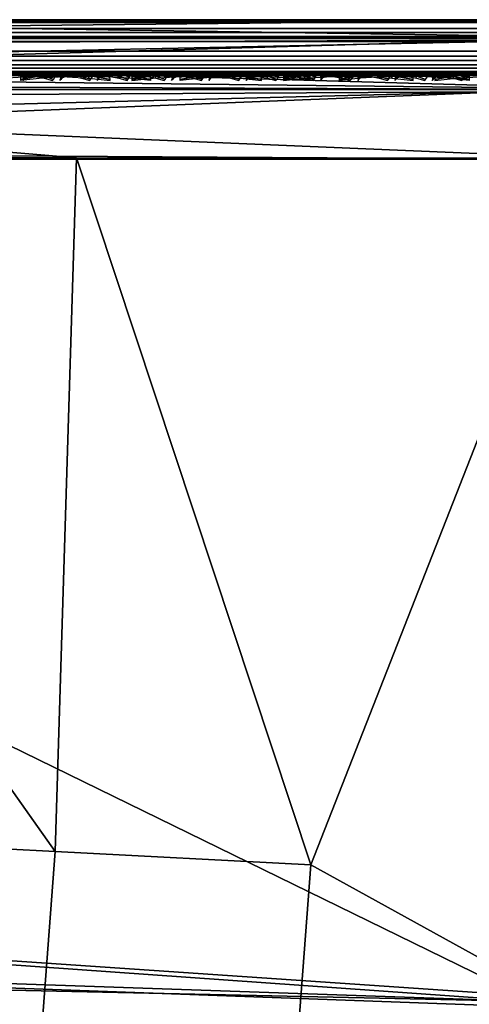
# Model space of a CAD drawing. Header units: inches. Extents: x -6.6 to 28, y -34.6 to 0.
# Tile 175 of 256: x 21.6 to 22.4, y -1.8 to 0. Entities that reach past the tile are written whole.
import ezdxf

# ---------------------------------------------------------------- set-up
doc = ezdxf.new("R2010")
doc.units = ezdxf.units.IN
doc.header["$LTSCALE"] = 0.03937
doc.header["$MEASUREMENT"] = 0
for name, color, linetype in [('A-FURN-3-ST', 151, 'Continuous'), ('A-FURN-3-ST-BK', 151, 'Continuous'), ('A-FURN-3-ST-SEAM', 250, 'Continuous'), ('A-FURN-3-STITCH', 15, 'Continuous')]:
    doc.layers.add(name, color=color, linetype=linetype)

msp = doc.modelspace()

# ---------------------------------------------------------------- meshes
at = {"layer": 'A-FURN-3-ST'}
mesh = msp.add_polyface(dxfattribs=at)
corners = [(-0.1646, -3.0096, 5), (19.8672, -13.617, 5), (-0.4975, -3.6411, 5), (0.1037, -2.348, 5), (21.1333, -10.803, 5), (0.3045, -1.663, 5), (22.1016, -7.8731, 5), (0.4359, -0.9613, 5), (22.7617, -4.8588, 5), (0.4965, -0.25, 5), (23.1066, -1.7925, 5), (0.5128, -0.1017, 17.7741), (0.4931, -0.1697, 17.8036), (0.6808, -0.1709, 17.9044), (0.6943, -0.1025, 17.8718), (0.8847, -0.1721, 17.9667), (0.8916, -0.1033, 17.9322), (1.0969, -0.125, 17.9665), (1.0969, -0.25, 18), (0.8823, -0.2484, 17.9789), (0.6759, -0.2468, 17.9162), (0.4858, -0.2452, 17.8146), (0.8967, -0.0727, 17.9065), (1.0969, -0.0335, 17.875), (0.9202, -0.0062, 17.788), (1.0969, 0, 17.75), (0.931, 0, 17.7337), (0.7504, -0.0062, 17.7362), (0.7715, 0, 17.6853), (0.5941, -0.0061, 17.6524), (0.6245, 0, 17.6067), (0.4569, -0.0061, 17.5398), (0.5273, -0.0715, 17.7523), (0.7044, -0.0721, 17.8476), (0.5622, -2.2337, 17.9816), (0.6744, -2.5335, 18), (0.8916, -1.7878, 18), (0.737, -1.5626, 17.9816), (1.0329, -1.024, 18), (0.8473, -0.8965, 17.9816), (0.644, -0.8722, 17.9228), (0.4483, -0.8487, 17.8207), (0.5367, -1.5202, 17.9228), (0.2464, 0, 16.9), (23.4007, 0, 16.9007), (0.2464, 0, 5.5), (22.5507, 0, 17.75), (0.2627, 0, 17.0659), (0.3112, 0, 17.2253), (0.3899, 0, 17.3723), (0.4956, 0, 17.5011), (0.0221, -3.9411, 18), (19.3248, -13.3406, 18), (0.3836, -3.2537, 18), (20.565, -10.5848, 18), (21.5136, -7.7156, 18), (22.1604, -4.7636, 18)]
mesh.append_faces([[corners[k] for k in face] for face in [(0, 1, 2), (3, 4, 0), (5, 6, 3), (7, 8, 5), (9, 10, 7), (11, 12, 13, 14), (14, 13, 15, 16), (16, 15, 17), (17, 15, 18), (18, 15, 19), (19, 15, 20), (20, 15, 13), (20, 13, 21), (16, 17, 22), (22, 17, 23), (22, 23, 24), (24, 23, 25), (24, 25, 26), (24, 26, 27), (27, 26, 28), (27, 28, 29), (29, 28, 30), (29, 30, 31), (32, 11, 14, 33), (33, 14, 16, 22), (29, 32, 33, 27), (27, 33, 22, 24), (34, 35, 36), (34, 36, 37), (37, 36, 38), (37, 38, 39), (39, 38, 18), (39, 18, 19), (39, 19, 40), (40, 19, 20), (40, 20, 41), (42, 37, 39, 40), (43, 44, 45), (43, 25, 46), (47, 48, 25), (25, 48, 49), (25, 49, 50), (50, 30, 25), (25, 30, 28), (25, 28, 26), (51, 52, 53), (53, 54, 35), (35, 55, 36), (36, 56, 38)]])
mesh = msp.add_polyface(dxfattribs=at)
corners = [(22.7113, -1.5433, 17.9817), (22.5507, -0.25, 18), (22.4986, -1.7606, 18), (22.6122, -2.8613, 17.9817), (22.3684, -3.2665, 18), (22.4509, -4.195, 17.9817), (22.1604, -4.7636, 18), (22.2249, -5.5402, 17.9817), (21.8752, -6.248, 18), (21.9321, -6.8927, 17.9817), (21.5136, -7.7156, 18), (22.3225, -6.9869, 17.8209), (22.4935, -7.0281, 17.6781), (22.792, -5.6491, 17.6781), (22.6193, -5.6159, 17.8209), (22.1311, -6.9407, 17.9228), (22.4259, -5.5788, 17.9228), (22.8484, -4.2523, 17.8209), (22.6535, -4.2242, 17.9228), (22.8159, -2.8812, 17.9228), (22.4707, -6.3745, 5), (22.7945, -5.6495, 5.0303), (22.4959, -7.0287, 5.0303), (22.1016, -7.8731, 5), (0.1037, -2.348, 5), (21.6554, -9.3506, 5), (0.3045, -1.663, 5), (22.7617, -4.8588, 5), (0.4359, -0.9613, 5), (23.1066, -1.7925, 5), (22.9739, -3.3301, 5), (0.4965, -0.25, 5), (23.1595, -0.25, 5), (23.1595, -0.125, 5.0335), (0.4965, -0.125, 5.0335), (23.1595, -0.0335, 5.125), (0.4965, -0.0335, 5.125), (23.1595, 0, 5.25), (0.4965, 0, 5.25), (22.7164, 0, 17.7337), (22.5507, 0, 17.75), (22.7273, -0.0063, 17.7881), (22.5507, -0.0335, 17.875), (22.7509, -0.0734, 17.9072), (22.5507, -0.125, 17.9665), (22.7628, -0.1736, 17.9671), (1.0969, 0, 17.75), (1.0969, -0.0335, 17.875), (1.0969, -0.125, 17.9665), (1.0969, -0.25, 18), (23.4095, 0, 5.5002), (0.2464, 0, 5.5), (23.4007, 0, 16.9007), (0.2464, 0, 16.9), (0.6744, -2.5335, 18), (21.0764, -9.1625, 18), (0.8916, -1.7878, 18), (1.0329, -1.024, 18)]
mesh.append_faces([[corners[k] for k in face] for face in [(0, 1, 2), (0, 2, 3), (3, 2, 4), (3, 4, 5), (5, 4, 6), (5, 6, 7), (7, 6, 8), (7, 8, 9), (9, 8, 10), (11, 12, 13, 14), (15, 11, 14, 16), (16, 14, 17, 18), (9, 15, 16, 7), (7, 16, 18, 5), (5, 18, 19, 3), (20, 21, 22), (20, 22, 23), (24, 23, 25), (26, 27, 20), (26, 20, 23), (28, 29, 30), (28, 30, 27), (31, 32, 29), (32, 31, 33), (33, 31, 34), (33, 34, 35), (35, 34, 36), (35, 36, 37), (37, 36, 38), (39, 40, 41), (41, 40, 42), (43, 42, 44), (1, 45, 44), (40, 46, 42), (42, 46, 47), (42, 47, 44), (44, 47, 48), (44, 48, 1), (1, 48, 49), (38, 50, 37), (51, 52, 50), (51, 50, 38), (53, 40, 52), (54, 55, 10), (56, 10, 8), (56, 8, 6), (57, 6, 4), (57, 4, 2), (1, 49, 2), (2, 49, 57)]])
at = {"layer": 'A-FURN-3-ST-BK'}
mesh = msp.add_polyface(dxfattribs=at)
corners = [(22.5507, -0.25, 18), (19.4115, -0.25, 18), (22.5507, -0.125, 18.0335), (19.4115, -0.125, 18.0335), (22.5507, -0.0335, 18.125), (19.4115, -0.0335, 18.125), (22.5507, 0, 18.25), (19.4115, 0, 18.25), (22.8375, 0, 31.4781), (19.171, 0, 18.5683), (20.9513, -0.0062, 25.0382), (19.0514, -0.0331, 18.6023), (20.8349, -0.0725, 25.0713), (18.9635, -0.1237, 18.6272), (20.8099, -0.1028, 25.0784), (20.7759, -0.1715, 25.088), (22.6299, -0.1238, 31.5371), (22.597, -0.248, 31.5464), (21.6804, -0.2479, 28.3189), (20.7638, -0.2478, 25.0915), (19.8471, -0.2478, 21.864), (18.9305, -0.2477, 18.6366), (22.7178, -0.0332, 31.5121), (22.7115, -1.5395, 17.9817), (22.4986, -1.7606, 18), (19.3577, -1.6924, 18), (19.7221, -2.5824, 21.864), (20.1782, -2.6271, 23.4778), (20.2692, -1.419, 23.4778), (19.8115, -1.3948, 21.864), (20.7269, -1.4431, 25.0915), (21.1845, -1.4673, 26.7052), (21.6422, -1.4914, 28.3189), (20.6343, -2.6718, 25.0915), (22.0027, -2.8059, 29.9327), (22.545, -1.7611, 31.5464), (22.0999, -1.5155, 29.9327), (22.5663, -2.8488, 31.8356), (22.6649, -1.5325, 31.8356)]
mesh.append_faces([[corners[k] for k in face] for face in [(0, 1, 2), (2, 1, 3), (2, 3, 4), (4, 3, 5), (4, 5, 6), (6, 5, 7), (8, 9, 10), (10, 9, 11), (10, 11, 12), (12, 11, 13), (12, 13, 14), (14, 13, 15), (14, 15, 16), (16, 15, 17), (17, 15, 18), (18, 15, 19), (19, 15, 20), (20, 15, 21), (21, 15, 13), (14, 16, 12), (12, 16, 22), (12, 22, 10), (10, 22, 8), (0, 23, 24), (6, 7, 8), (8, 7, 9), (24, 25, 1), (24, 1, 0), (26, 27, 28, 29), (29, 28, 20), (20, 28, 30), (20, 30, 19), (19, 30, 31), (19, 31, 32), (27, 33, 30, 28), (34, 35, 36), (35, 17, 36), (36, 17, 18), (36, 18, 32), (32, 18, 19), (35, 37, 38)]])
mesh = msp.add_polyface(dxfattribs=at)
corners = [(21.8752, -6.248, 18), (18.7192, -5.9706, 18), (19.011, -4.5571, 18), (22.1604, -4.7636, 18), (19.224, -3.1295, 18), (22.3684, -3.2665, 18), (19.3577, -1.6924, 18), (18.1968, -6.0164, 18.4503), (18.2507, -5.862, 18.6366), (18.4521, -4.8425, 18.4503), (18.5371, -4.4747, 18.6366), (18.6495, -3.6749, 18.4503), (18.7463, -3.0737, 18.6366), (18.7909, -2.5171, 18.4503), (18.8776, -1.6632, 18.6366), (18.8451, -2.5225, 18.2683), (18.7034, -3.6827, 18.2683), (18.5056, -4.8529, 18.2683), (18.2497, -6.0292, 18.2683), (18.9216, -2.5301, 18.1595), (18.7796, -3.6938, 18.1595), (18.5811, -4.8674, 18.1595), (18.3245, -6.0474, 18.1595), (19.027, -2.5405, 18.0731), (18.8843, -3.709, 18.0731), (18.685, -4.8875, 18.0731), (18.4273, -6.0723, 18.0731), (19.1532, -2.553, 18.0181), (19.0098, -3.7272, 18.0181), (18.8096, -4.9115, 18.0181), (18.5506, -6.1021, 18.0181), (19.3728, -4.9962, 21.864), (19.8229, -5.0826, 23.4778), (20.0302, -3.8496, 23.4778), (19.5766, -3.7841, 21.864), (20.1782, -2.6271, 23.4778), (19.7221, -2.5824, 21.864), (20.2729, -5.1691, 25.0915), (20.4838, -3.915, 25.0915), (20.6343, -2.6718, 25.0915), (19.266, -2.5377, 20.2503), (19.123, -3.7186, 20.2503), (18.9227, -4.9097, 20.2503), (18.6633, -6.1072, 20.2503), (19.1088, -6.2148, 21.864), (20.723, -5.2555, 26.7052), (20.9374, -3.9805, 26.7052), (21.0904, -2.7165, 26.7052), (21.1845, -1.4673, 26.7052), (20.7269, -1.4431, 25.0915)]
mesh.append_faces([[corners[k] for k in face] for face in [(0, 1, 2), (3, 2, 4), (5, 4, 6), (7, 8, 9), (9, 8, 10), (9, 10, 11), (11, 10, 12), (11, 12, 13), (13, 12, 14), (13, 15, 16, 11), (11, 16, 17, 9), (9, 17, 18, 7), (15, 19, 20, 16), (16, 20, 21, 17), (17, 21, 22, 18), (19, 23, 24, 20), (20, 24, 25, 21), (21, 25, 26, 22), (23, 27, 28, 24), (24, 28, 29, 25), (25, 29, 30, 26), (27, 6, 4), (27, 4, 28), (28, 4, 2), (28, 2, 29), (29, 2, 1), (31, 32, 33, 34), (34, 33, 35, 36), (32, 37, 38, 33), (33, 38, 39, 35), (36, 40, 41, 34), (34, 41, 42, 31), (31, 42, 43, 44), (14, 12, 40), (40, 12, 41), (12, 10, 41), (41, 10, 42), (10, 8, 42), (37, 45, 46, 38), (38, 46, 47, 39), (39, 47, 48, 49)]])
mesh = msp.add_polyface(dxfattribs=at)
corners = [(22.4986, -1.7606, 18), (22.7115, -1.5395, 17.9817), (22.6126, -2.8577, 17.9817), (22.3684, -3.2665, 18), (22.4514, -4.1916, 17.9817), (22.1604, -4.7636, 18), (22.2255, -5.5371, 17.9817), (21.8752, -6.248, 18), (22.4265, -5.5756, 17.9228), (22.654, -4.2208, 17.9228), (22.8163, -2.8776, 17.9228), (22.9159, -1.5502, 17.9228), (22.6199, -5.6127, 17.8209), (22.8489, -4.2489, 17.8209), (23.0123, -2.8968, 17.8209), (23.1125, -1.5605, 17.8209), (22.7926, -5.6459, 17.6781), (23.0229, -4.2739, 17.6781), (22.9329, -5.6728, 17.5024), (23.1643, -4.2943, 17.5024), (19.011, -4.5571, 18), (19.224, -3.1295, 18), (19.3577, -1.6924, 18), (21.6422, -1.4914, 28.3189), (21.1845, -1.4673, 26.7052), (21.0904, -2.7165, 26.7052), (21.5466, -2.7612, 28.3189), (20.9374, -3.9805, 26.7052), (21.391, -4.046, 28.3189), (20.723, -5.2555, 26.7052), (21.1731, -5.342, 28.3189), (21.9209, -6.2561, 31.5464), (22.2065, -4.7692, 31.5464), (21.6232, -5.4284, 29.9327), (21.8446, -4.1115, 29.9327), (22.4147, -3.2696, 31.5464), (22.0027, -2.8059, 29.9327), (22.545, -1.7611, 31.5464), (22.0999, -1.5155, 29.9327), (22.1802, -5.5245, 31.8356), (22.4055, -4.1808, 31.8356), (22.5663, -2.8488, 31.8356), (22.5363, -5.5927, 32.3728), (22.7807, -5.6396, 32.5957), (23.0107, -4.268, 32.5957), (22.7644, -4.2325, 32.3728), (23.1748, -2.9082, 32.5957), (22.9272, -2.884, 32.3728), (22.3343, -5.554, 32.1153), (22.5609, -4.2032, 32.1153), (22.7225, -2.8641, 32.1153), (23.027, -1.5514, 32.3728), (22.8216, -1.5407, 32.1153), (22.6649, -1.5325, 31.8356)]
mesh.append_faces([[corners[k] for k in face] for face in [(0, 1, 2), (0, 2, 3), (3, 2, 4), (3, 4, 5), (5, 4, 6), (5, 6, 7), (8, 6, 4, 9), (9, 4, 2, 10), (10, 2, 1, 11), (12, 8, 9, 13), (13, 9, 10, 14), (14, 10, 11, 15), (16, 12, 13, 17), (18, 16, 17, 19), (7, 20, 5), (5, 21, 3), (3, 22, 0), (23, 24, 25, 26), (26, 25, 27, 28), (28, 27, 29, 30), (31, 32, 33), (33, 32, 34), (33, 34, 28, 30), (32, 35, 34), (34, 35, 36), (34, 36, 26, 28), (35, 37, 36), (36, 38, 23, 26), (31, 39, 32), (32, 39, 40), (32, 40, 35), (35, 40, 41), (35, 41, 37), (42, 43, 44, 45), (45, 44, 46, 47), (48, 42, 45, 49), (49, 45, 47, 50), (50, 47, 51, 52), (39, 48, 49, 40), (40, 49, 50, 41), (41, 50, 52, 53)]])
at = {"layer": 'A-FURN-3-ST-SEAM'}
mesh = msp.add_polyface(dxfattribs=at)
corners = [(8.2512, -0.0567, 17.8505), (8.2512, -0.039, 17.8515), (15.4015, -0.039, 17.8515), (15.4015, -0.0567, 17.8505), (22.5518, -0.039, 17.8515), (22.5518, -0.0567, 17.8505), (22.7252, -0.039, 17.8354), (22.725, -0.0567, 17.8344), (22.7348, -0.0003, 17.8875), (22.7316, -0.0019, 17.8701), (22.5518, -0.0019, 17.8868), (22.5518, -0.0003, 17.9045), (15.4015, -0.0019, 17.8868), (15.4015, -0.0003, 17.9045), (8.2512, -0.0019, 17.8868), (8.2512, -0.0003, 17.9045), (8.2512, -0.0228, 17.8588), (15.4015, -0.0228, 17.8588), (22.5518, -0.0228, 17.8588), (22.7265, -0.0228, 17.8426), (8.2512, -0.0929, 17.9255), (1.1009, -0.1, 17.9), (8.2512, -0.1, 17.9), (15.4015, -0.0929, 17.9255), (15.4015, -0.1, 17.9), (22.5518, -0.0929, 17.9255), (22.5518, -0.1, 17.9), (22.7386, -0.0929, 17.9082), (22.7411, -0.0812, 17.9214), (22.5518, -0.0812, 17.939), (15.4015, -0.0812, 17.939), (8.2512, -0.0812, 17.939), (22.5518, -0.0655, 17.9472), (15.4015, -0.0655, 17.9472), (8.2512, -0.0655, 17.9472), (22.7379, -0.0051, 17.9044), (22.5518, -0.0051, 17.9217), (15.4015, -0.0051, 17.9217), (8.2512, -0.0051, 17.9217), (22.7281, -0.0872, 17.8512), (22.7308, -0.0965, 17.866), (22.5518, -0.0965, 17.8826), (22.5518, -0.0872, 17.8675), (15.4015, -0.0965, 17.8826), (15.4015, -0.0872, 17.8675), (8.2512, -0.0965, 17.8826), (8.2512, -0.0872, 17.8675), (22.7338, -0.1, 17.8831), (1.1009, -0.0965, 17.8826), (8.2512, -0.0304, 17.9459), (15.4015, -0.0304, 17.9459), (22.5518, -0.0304, 17.9459), (8.2512, -0.0155, 17.9362), (15.4015, -0.0155, 17.9362), (22.5518, -0.0155, 17.9362), (22.7424, -0.0304, 17.9282), (22.7406, -0.0155, 17.9187), (1.1009, -0.0734, 17.8563), (1.1009, -0.0567, 17.8505), (8.2512, -0.0734, 17.8563), (15.4015, -0.0734, 17.8563), (22.5518, -0.0734, 17.8563), (22.726, -0.0734, 17.8401), (1.1009, -0.0872, 17.8675)]
mesh.append_faces([[corners[k] for k in face] for face in [(0, 1, 2, 3), (3, 2, 4, 5), (5, 4, 6, 7), (8, 9, 10, 11), (11, 10, 12, 13), (13, 12, 14, 15), (1, 16, 17, 2), (2, 17, 18, 4), (4, 18, 19, 6), (20, 21, 22), (20, 22, 23), (23, 22, 24), (23, 24, 25), (25, 24, 26), (25, 26, 27), (27, 28, 29, 25), (25, 29, 30, 23), (23, 30, 31, 20), (29, 32, 33, 30), (30, 33, 34, 31), (35, 8, 11, 36), (36, 11, 13, 37), (37, 13, 15, 38), (39, 40, 41, 42), (42, 41, 43, 44), (44, 43, 45, 46), (41, 47, 26), (41, 26, 43), (43, 26, 24), (43, 24, 45), (45, 24, 22), (45, 22, 48), (49, 34, 33, 50), (50, 33, 32, 51), (52, 49, 50, 53), (53, 50, 51, 54), (54, 51, 55, 56), (38, 52, 53, 37), (37, 53, 54, 36), (36, 54, 56, 35), (16, 14, 12, 17), (17, 12, 10, 18), (18, 10, 9, 19), (57, 58, 0, 59), (59, 0, 3, 60), (60, 3, 5, 61), (61, 5, 7, 62), (63, 57, 59, 46), (46, 59, 60, 44), (44, 60, 61, 42), (42, 61, 62, 39)]])
mesh = msp.add_polyface(dxfattribs=at)
corners = [(22.6489, -0.0655, 31.532), (22.6502, -0.0304, 31.5316), (20.2059, -0.0304, 22.9251), (20.2047, -0.0655, 22.9254), (21.5054, -0.0655, 18.0528), (21.5054, -0.0304, 18.0541), (22.5518, -0.0304, 18.0541), (22.5518, -0.0655, 18.0528), (22.6942, -0.0304, 18.0452), (22.694, -0.0655, 18.0439), (22.5518, -0.0003, 18.0955), (22.5518, -0.0051, 18.0783), (21.5054, -0.0051, 18.0783), (21.5054, -0.0003, 18.0955), (20.2457, -0.0003, 22.9138), (20.2292, -0.0051, 22.9185), (22.6734, -0.0051, 31.525), (22.6899, -0.0003, 31.5203), (22.707, -0.0019, 31.5155), (20.2627, -0.0019, 22.9089), (21.5054, -0.0019, 18.1132), (22.5518, -0.0019, 18.1132), (22.5518, -0.0734, 18.1437), (22.5518, -0.0567, 18.1495), (21.5054, -0.0567, 18.1495), (21.5054, -0.0734, 18.1437), (20.2921, -0.0734, 22.9006), (20.2977, -0.0567, 22.899), (22.7419, -0.0567, 31.5055), (22.7364, -0.0734, 31.5071), (22.7255, -0.0872, 31.5102), (20.2813, -0.0872, 22.9037), (21.5054, -0.0872, 18.1325), (22.5518, -0.0872, 18.1325), (22.5518, -0.1, 18.1), (22.702, -0.0965, 18.1079), (22.5518, -0.0965, 18.1174), (21.5054, -0.1, 18.1), (21.5054, -0.0965, 18.1174), (19.4127, -0.1, 18.1), (20.25, -0.1, 22.9125), (20.2667, -0.0965, 22.9078), (22.6943, -0.1, 31.5191), (22.711, -0.0965, 31.5143), (22.5518, -0.0929, 18.0745), (22.6999, -0.1, 18.0907), (21.5054, -0.0929, 18.0745), (19.4127, -0.0929, 18.0745), (20.2255, -0.0929, 22.9195), (22.6697, -0.0929, 31.526), (22.741, -0.039, 31.5058), (20.2967, -0.039, 22.8993), (21.5054, -0.039, 18.1485), (22.5518, -0.039, 18.1485), (22.7339, -0.0228, 31.5078), (20.2896, -0.0228, 22.9013), (21.5054, -0.0228, 18.1412), (22.5518, -0.0228, 18.1412), (22.6595, -0.0155, 31.529), (20.2152, -0.0155, 22.9224), (21.5054, -0.0155, 18.0638), (22.5518, -0.0155, 18.0638), (22.6954, -0.0155, 18.0548), (22.6568, -0.0812, 31.5297), (20.2125, -0.0812, 22.9232), (21.5054, -0.0812, 18.061), (22.5518, -0.0812, 18.061), (22.6951, -0.0812, 18.052), (19.4127, -0.0812, 18.061)]
mesh.append_faces([[corners[k] for k in face] for face in [(0, 1, 2, 3), (4, 5, 6, 7), (7, 6, 8, 9), (10, 11, 12, 13), (14, 15, 16, 17), (17, 18, 19, 14), (13, 20, 21, 10), (22, 23, 24, 25), (26, 27, 28, 29), (29, 30, 31, 26), (25, 32, 33, 22), (34, 35, 36), (34, 36, 37), (37, 36, 38), (37, 38, 39), (40, 41, 42), (42, 41, 43), (44, 45, 34), (44, 34, 46), (46, 34, 37), (46, 37, 47), (48, 40, 49), (49, 40, 42), (50, 28, 27, 51), (52, 24, 23, 53), (30, 43, 41, 31), (32, 38, 36, 33), (54, 50, 51, 55), (56, 52, 53, 57), (18, 54, 55, 19), (20, 56, 57, 21), (58, 16, 15, 59), (60, 12, 11, 61), (1, 58, 59, 2), (5, 60, 61, 6), (6, 61, 62, 8), (63, 0, 3, 64), (65, 4, 7, 66), (66, 7, 9, 67), (49, 63, 64, 48), (47, 68, 65, 46), (46, 65, 66, 44)]])
at = {"layer": 'A-FURN-3-STITCH'}
mesh = msp.add_polymesh((7, 4), dxfattribs=at)
for k, corner in enumerate([(21.5077, -0.1007, 17.9499), (21.5077, -0.1028, 17.9514), (21.5078, -0.1071, 17.9543), (21.5078, -0.1093, 17.9558), (21.5462, -0.0964, 17.9556), (21.5463, -0.096, 17.9608), (21.5463, -0.1003, 17.9637), (21.5463, -0.105, 17.9615), (21.5851, -0.0938, 17.9588), (21.5851, -0.0934, 17.964), (21.5852, -0.0977, 17.9669), (21.5852, -0.1024, 17.9646), (21.6241, -0.0929, 17.9594), (21.6242, -0.0926, 17.9646), (21.6243, -0.0969, 17.9675), (21.6242, -0.1016, 17.9652), (21.6632, -0.0938, 17.9575), (21.6633, -0.0934, 17.9627), (21.6633, -0.0977, 17.9656), (21.6633, -0.1024, 17.9633), (21.702, -0.0964, 17.953), (21.702, -0.096, 17.9582), (21.7021, -0.1003, 17.9611), (21.7021, -0.105, 17.9589), (21.7402, -0.1007, 17.9461), (21.7402, -0.1028, 17.9476), (21.7403, -0.1071, 17.9505), (21.7403, -0.1093, 17.9519)]):
    mesh.set_mesh_vertex(divmod(k, 4), corner)
mesh = msp.add_polymesh((7, 4), dxfattribs=at)
for k, corner in enumerate([(21.5805, -0.1093, 18.0468), (21.5805, -0.1071, 18.0483), (21.5805, -0.1028, 18.0512), (21.5805, -0.1007, 18.0526), (21.6189, -0.105, 18.0404), (21.6189, -0.1003, 18.0382), (21.6189, -0.096, 18.0411), (21.6189, -0.0964, 18.0463), (21.6577, -0.1024, 18.0366), (21.6577, -0.0977, 18.0343), (21.6577, -0.0934, 18.0372), (21.6577, -0.0938, 18.0424), (21.6968, -0.1016, 18.0353), (21.6968, -0.0969, 18.033), (21.6968, -0.0926, 18.0359), (21.6968, -0.0929, 18.0411), (21.7359, -0.1024, 18.0365), (21.7359, -0.0977, 18.0343), (21.7359, -0.0934, 18.0372), (21.7359, -0.0938, 18.0424), (21.7747, -0.105, 18.0403), (21.7747, -0.1003, 18.038), (21.7747, -0.096, 18.0409), (21.7747, -0.0964, 18.0461), (21.813, -0.1093, 18.0466), (21.813, -0.1071, 18.048), (21.8131, -0.1028, 18.0509), (21.8131, -0.1007, 18.0524)]):
    mesh.set_mesh_vertex(divmod(k, 4), corner)
mesh = msp.add_polymesh((7, 4), dxfattribs=at)
for k, corner in enumerate([(21.5898, -0.1007, 27.7698), (21.5884, -0.1028, 27.7701), (21.5855, -0.1071, 27.7708), (21.5841, -0.1093, 27.7711), (21.5924, -0.0964, 27.8086), (21.5874, -0.096, 27.8098), (21.5845, -0.1003, 27.8104), (21.5868, -0.105, 27.8099), (21.5977, -0.0938, 27.8472), (21.5926, -0.0934, 27.8484), (21.5898, -0.0977, 27.8491), (21.592, -0.1024, 27.8486), (21.6054, -0.0929, 27.8855), (21.6004, -0.0926, 27.8867), (21.5975, -0.0969, 27.8874), (21.5997, -0.1016, 27.8869), (21.6156, -0.0938, 27.9233), (21.6106, -0.0934, 27.9245), (21.6077, -0.0977, 27.9251), (21.6099, -0.1024, 27.9246), (21.6283, -0.0964, 27.9602), (21.6232, -0.096, 27.9614), (21.6204, -0.1003, 27.9621), (21.6226, -0.105, 27.9615), (21.6432, -0.1007, 27.9961), (21.6417, -0.1028, 27.9964), (21.6389, -0.1071, 27.9971), (21.6375, -0.1093, 27.9974)]):
    mesh.set_mesh_vertex(divmod(k, 4), corner)
mesh = msp.add_polymesh((7, 4), dxfattribs=at)
for k, corner in enumerate([(21.6564, -0.1007, 28.0045), (21.655, -0.1028, 28.0048), (21.6522, -0.1071, 28.0055), (21.6507, -0.1093, 28.0059), (21.6591, -0.0964, 28.0433), (21.654, -0.096, 28.0445), (21.6512, -0.1003, 28.0452), (21.6534, -0.105, 28.0446), (21.6643, -0.0938, 28.0819), (21.6593, -0.0934, 28.0831), (21.6564, -0.0977, 28.0838), (21.6586, -0.1024, 28.0833), (21.6721, -0.0929, 28.1203), (21.667, -0.0926, 28.1215), (21.6642, -0.0969, 28.1221), (21.6664, -0.1016, 28.1216), (21.6823, -0.0938, 28.158), (21.6772, -0.0934, 28.1592), (21.6744, -0.0977, 28.1599), (21.6766, -0.1024, 28.1593), (21.6949, -0.0964, 28.1949), (21.6899, -0.096, 28.1961), (21.687, -0.1003, 28.1968), (21.6892, -0.105, 28.1963), (21.7099, -0.1007, 28.2308), (21.7084, -0.1028, 28.2311), (21.7056, -0.1071, 28.2318), (21.7042, -0.1093, 28.2321)]):
    mesh.set_mesh_vertex(divmod(k, 4), corner)
mesh = msp.add_polymesh((7, 4), dxfattribs=at)
for k, corner in enumerate([(21.7231, -0.1007, 28.2392), (21.7217, -0.1028, 28.2396), (21.7188, -0.1071, 28.2402), (21.7174, -0.1093, 28.2406), (21.7258, -0.0964, 28.278), (21.7207, -0.096, 28.2792), (21.7179, -0.1003, 28.2799), (21.7201, -0.105, 28.2794), (21.731, -0.0938, 28.3167), (21.7259, -0.0934, 28.3179), (21.7231, -0.0977, 28.3185), (21.7253, -0.1024, 28.318), (21.7387, -0.0929, 28.355), (21.7337, -0.0926, 28.3562), (21.7308, -0.0969, 28.3569), (21.733, -0.1016, 28.3563), (21.7489, -0.0938, 28.3927), (21.7439, -0.0934, 28.3939), (21.741, -0.0977, 28.3946), (21.7433, -0.1024, 28.3941), (21.7616, -0.0964, 28.4296), (21.7565, -0.096, 28.4308), (21.7537, -0.1003, 28.4315), (21.7559, -0.105, 28.431), (21.7765, -0.1007, 28.4655), (21.7751, -0.1028, 28.4659), (21.7722, -0.1071, 28.4665), (21.7708, -0.1093, 28.4669)]):
    mesh.set_mesh_vertex(divmod(k, 4), corner)
mesh = msp.add_polymesh((7, 4), dxfattribs=at)
for k, corner in enumerate([(21.7793, -0.1007, 17.9499), (21.7793, -0.1028, 17.9514), (21.7793, -0.1071, 17.9543), (21.7793, -0.1093, 17.9558), (21.8177, -0.0964, 17.9556), (21.8178, -0.096, 17.9608), (21.8178, -0.1003, 17.9637), (21.8178, -0.105, 17.9615), (21.8566, -0.0938, 17.9588), (21.8567, -0.0934, 17.964), (21.8567, -0.0977, 17.9669), (21.8567, -0.1024, 17.9646), (21.8957, -0.0929, 17.9594), (21.8958, -0.0926, 17.9646), (21.8958, -0.0969, 17.9675), (21.8958, -0.1016, 17.9652), (21.9347, -0.0938, 17.9575), (21.9348, -0.0934, 17.9627), (21.9349, -0.0977, 17.9656), (21.9348, -0.1024, 17.9633), (21.9735, -0.0964, 17.953), (21.9736, -0.096, 17.9582), (21.9736, -0.1003, 17.9611), (21.9736, -0.105, 17.9589), (22.0117, -0.1007, 17.9461), (22.0118, -0.1028, 17.9476), (22.0118, -0.1071, 17.9505), (22.0118, -0.1093, 17.9519)]):
    mesh.set_mesh_vertex(divmod(k, 4), corner)
mesh = msp.add_polymesh((7, 4), dxfattribs=at)
for k, corner in enumerate([(21.7897, -0.1007, 28.474), (21.7883, -0.1028, 28.4743), (21.7855, -0.1071, 28.475), (21.7841, -0.1093, 28.4753), (21.7924, -0.0964, 28.5127), (21.7874, -0.096, 28.5139), (21.7845, -0.1003, 28.5146), (21.7867, -0.105, 28.5141), (21.7976, -0.0938, 28.5514), (21.7926, -0.0934, 28.5526), (21.7897, -0.0977, 28.5533), (21.792, -0.1024, 28.5527), (21.8054, -0.0929, 28.5897), (21.8003, -0.0926, 28.5909), (21.7975, -0.0969, 28.5916), (21.7997, -0.1016, 28.5911), (21.8156, -0.0938, 28.6274), (21.8106, -0.0934, 28.6286), (21.8077, -0.0977, 28.6293), (21.8099, -0.1024, 28.6288), (21.8282, -0.0964, 28.6644), (21.8232, -0.096, 28.6656), (21.8203, -0.1003, 28.6662), (21.8226, -0.105, 28.6657), (21.8432, -0.1007, 28.7002), (21.8417, -0.1028, 28.7006), (21.8389, -0.1071, 28.7013), (21.8375, -0.1093, 28.7016)]):
    mesh.set_mesh_vertex(divmod(k, 4), corner)
mesh = msp.add_polymesh((7, 4), dxfattribs=at)
for k, corner in enumerate([(21.8564, -0.1007, 28.7087), (21.855, -0.1028, 28.709), (21.8522, -0.1071, 28.7097), (21.8507, -0.1093, 28.71), (21.8591, -0.0964, 28.7475), (21.854, -0.096, 28.7486), (21.8512, -0.1003, 28.7493), (21.8534, -0.105, 28.7488), (21.8643, -0.0938, 28.7861), (21.8593, -0.0934, 28.7873), (21.8564, -0.0977, 28.788), (21.8586, -0.1024, 28.7875), (21.8721, -0.0929, 28.8244), (21.867, -0.0926, 28.8256), (21.8642, -0.0969, 28.8263), (21.8664, -0.1016, 28.8258), (21.8823, -0.0938, 28.8622), (21.8772, -0.0934, 28.8634), (21.8744, -0.0977, 28.864), (21.8766, -0.1024, 28.8635), (21.8949, -0.0964, 28.8991), (21.8898, -0.096, 28.9003), (21.887, -0.1003, 28.901), (21.8892, -0.105, 28.9004), (21.9099, -0.1007, 28.935), (21.9084, -0.1028, 28.9353), (21.9056, -0.1071, 28.936), (21.9042, -0.1093, 28.9363)]):
    mesh.set_mesh_vertex(divmod(k, 4), corner)
mesh = msp.add_polymesh((7, 4), dxfattribs=at)
for k, corner in enumerate([(21.8659, -0.1093, 18.0468), (21.8659, -0.1071, 18.0483), (21.8659, -0.1028, 18.0512), (21.8659, -0.1007, 18.0526), (21.9043, -0.105, 18.0404), (21.9043, -0.1003, 18.0382), (21.9043, -0.096, 18.0411), (21.9043, -0.0964, 18.0463), (21.9431, -0.1024, 18.0366), (21.9431, -0.0977, 18.0343), (21.9431, -0.0934, 18.0372), (21.9431, -0.0938, 18.0424), (21.9822, -0.1016, 18.0353), (21.9822, -0.0969, 18.033), (21.9822, -0.0926, 18.0359), (21.9822, -0.0929, 18.0411), (22.0212, -0.1024, 18.0365), (22.0212, -0.0977, 18.0343), (22.0212, -0.0934, 18.0372), (22.0212, -0.0938, 18.0424), (22.0601, -0.105, 18.0403), (22.0601, -0.1003, 18.038), (22.0601, -0.096, 18.0409), (22.0601, -0.0964, 18.0461), (22.0984, -0.1093, 18.0466), (22.0984, -0.1071, 18.048), (22.0984, -0.1028, 18.0509), (22.0984, -0.1007, 18.0524)]):
    mesh.set_mesh_vertex(divmod(k, 4), corner)
mesh = msp.add_polymesh((7, 4), dxfattribs=at)
for k, corner in enumerate([(21.9231, -0.1007, 28.9434), (21.9217, -0.1028, 28.9437), (21.9188, -0.1071, 28.9444), (21.9174, -0.1093, 28.9447), (21.9257, -0.0964, 28.9822), (21.9207, -0.096, 28.9834), (21.9178, -0.1003, 28.984), (21.9201, -0.105, 28.9835), (21.931, -0.0938, 29.0208), (21.9259, -0.0934, 29.022), (21.9231, -0.0977, 29.0227), (21.9253, -0.1024, 29.0222), (21.9387, -0.0929, 29.0592), (21.9337, -0.0926, 29.0604), (21.9308, -0.0969, 29.061), (21.933, -0.1016, 29.0605), (21.9489, -0.0938, 29.0969), (21.9439, -0.0934, 29.0981), (21.941, -0.0977, 29.0988), (21.9432, -0.1024, 29.0982), (21.9616, -0.0964, 29.1338), (21.9565, -0.096, 29.135), (21.9537, -0.1003, 29.1357), (21.9559, -0.105, 29.1352), (21.9765, -0.1007, 29.1697), (21.9751, -0.1028, 29.17), (21.9722, -0.1071, 29.1707), (21.9708, -0.1093, 29.171)]):
    mesh.set_mesh_vertex(divmod(k, 4), corner)
mesh = msp.add_polymesh((7, 4), dxfattribs=at)
for k, corner in enumerate([(21.9897, -0.1007, 29.1781), (21.9883, -0.1028, 29.1785), (21.9855, -0.1071, 29.1791), (21.984, -0.1093, 29.1795), (21.9924, -0.0964, 29.2169), (21.9873, -0.096, 29.2181), (21.9845, -0.1003, 29.2188), (21.9867, -0.105, 29.2182), (21.9976, -0.0938, 29.2556), (21.9926, -0.0934, 29.2568), (21.9897, -0.0977, 29.2574), (21.9919, -0.1024, 29.2569), (22.0054, -0.0929, 29.2939), (22.0003, -0.0926, 29.2951), (21.9975, -0.0969, 29.2957), (21.9997, -0.1016, 29.2952), (22.0156, -0.0938, 29.3316), (22.0105, -0.0934, 29.3328), (22.0077, -0.0977, 29.3335), (22.0099, -0.1024, 29.333), (22.0282, -0.0964, 29.3685), (22.0232, -0.096, 29.3697), (22.0203, -0.1003, 29.3704), (22.0225, -0.105, 29.3699), (22.0432, -0.1007, 29.4044), (22.0417, -0.1028, 29.4048), (22.0389, -0.1071, 29.4054), (22.0375, -0.1093, 29.4058)]):
    mesh.set_mesh_vertex(divmod(k, 4), corner)
mesh = msp.add_polymesh((7, 4), dxfattribs=at)
for k, corner in enumerate([(22.0564, -0.1007, 29.4129), (22.055, -0.1028, 29.4132), (22.0522, -0.1071, 29.4139), (22.0507, -0.1093, 29.4142), (22.0591, -0.0964, 29.4516), (22.054, -0.096, 29.4528), (22.0512, -0.1003, 29.4535), (22.0534, -0.105, 29.453), (22.0643, -0.0938, 29.4903), (22.0592, -0.0934, 29.4915), (22.0564, -0.0977, 29.4922), (22.0586, -0.1024, 29.4916), (22.072, -0.0929, 29.5286), (22.067, -0.0926, 29.5298), (22.0641, -0.0969, 29.5305), (22.0664, -0.1016, 29.53), (22.0823, -0.0938, 29.5663), (22.0772, -0.0934, 29.5675), (22.0744, -0.0977, 29.5682), (22.0766, -0.1024, 29.5677), (22.0949, -0.0964, 29.6033), (22.0898, -0.096, 29.6045), (22.087, -0.1003, 29.6051), (22.0892, -0.105, 29.6046), (22.1098, -0.1007, 29.6391), (22.1084, -0.1028, 29.6395), (22.1055, -0.1071, 29.6401), (22.1042, -0.1093, 29.6405)]):
    mesh.set_mesh_vertex(divmod(k, 4), corner)
mesh = msp.add_polymesh((7, 4), dxfattribs=at)
for k, corner in enumerate([(22.0508, -0.1007, 17.9499), (22.0508, -0.1028, 17.9514), (22.0509, -0.1071, 17.9543), (22.0509, -0.1093, 17.9558), (22.0892, -0.0964, 17.9556), (22.0893, -0.096, 17.9608), (22.0894, -0.1003, 17.9637), (22.0893, -0.105, 17.9615), (22.1281, -0.0938, 17.9588), (22.1282, -0.0934, 17.964), (22.1283, -0.0977, 17.9669), (22.1282, -0.1024, 17.9646), (22.1672, -0.0929, 17.9594), (22.1673, -0.0926, 17.9646), (22.1673, -0.0969, 17.9675), (22.1673, -0.1016, 17.9652), (22.2063, -0.0938, 17.9575), (22.2063, -0.0934, 17.9627), (22.2064, -0.0977, 17.9656), (22.2063, -0.1024, 17.9633), (22.245, -0.0964, 17.953), (22.2451, -0.096, 17.9582), (22.2451, -0.1003, 17.9611), (22.2451, -0.105, 17.9589), (22.2833, -0.1007, 17.9461), (22.2833, -0.1028, 17.9476), (22.2833, -0.1071, 17.9505), (22.2834, -0.1093, 17.9519)]):
    mesh.set_mesh_vertex(divmod(k, 4), corner)
mesh = msp.add_polymesh((7, 4), dxfattribs=at)
for k, corner in enumerate([(22.1231, -0.1007, 29.6476), (22.1217, -0.1028, 29.6479), (22.1188, -0.1071, 29.6486), (22.1174, -0.1093, 29.6489), (22.1257, -0.0964, 29.6863), (22.1207, -0.096, 29.6875), (22.1178, -0.1003, 29.6882), (22.12, -0.105, 29.6877), (22.131, -0.0938, 29.725), (22.1259, -0.0934, 29.7262), (22.1231, -0.0977, 29.7269), (22.1253, -0.1024, 29.7264), (22.1387, -0.0929, 29.7633), (22.1336, -0.0926, 29.7645), (22.1308, -0.0969, 29.7652), (22.133, -0.1016, 29.7647), (22.1489, -0.0938, 29.8011), (22.1439, -0.0934, 29.8023), (22.141, -0.0977, 29.8029), (22.1432, -0.1024, 29.8024), (22.1615, -0.0964, 29.838), (22.1565, -0.096, 29.8392), (22.1536, -0.1003, 29.8398), (22.1559, -0.105, 29.8393), (22.1765, -0.1007, 29.8739), (22.175, -0.1028, 29.8742), (22.1722, -0.1071, 29.8749), (22.1708, -0.1093, 29.8752)]):
    mesh.set_mesh_vertex(divmod(k, 4), corner)
mesh = msp.add_polymesh((7, 4), dxfattribs=at)
for k, corner in enumerate([(22.1513, -0.1093, 18.0468), (22.1513, -0.1071, 18.0483), (22.1513, -0.1028, 18.0512), (22.1513, -0.1007, 18.0526), (22.1896, -0.105, 18.0404), (22.1896, -0.1003, 18.0382), (22.1896, -0.096, 18.0411), (22.1896, -0.0964, 18.0463), (22.2285, -0.1024, 18.0366), (22.2285, -0.0977, 18.0343), (22.2285, -0.0934, 18.0372), (22.2285, -0.0938, 18.0424), (22.2675, -0.1016, 18.0353), (22.2675, -0.0969, 18.033), (22.2675, -0.0926, 18.0359), (22.2675, -0.0929, 18.0411), (22.3066, -0.1024, 18.0365), (22.3066, -0.0977, 18.0343), (22.3066, -0.0934, 18.0372), (22.3066, -0.0938, 18.0424), (22.3454, -0.105, 18.0403), (22.3454, -0.1003, 18.038), (22.3454, -0.096, 18.0409), (22.3454, -0.0964, 18.0461), (22.3838, -0.1093, 18.0466), (22.3838, -0.1071, 18.048), (22.3838, -0.1028, 18.0509), (22.3838, -0.1007, 18.0524)]):
    mesh.set_mesh_vertex(divmod(k, 4), corner)
mesh = msp.add_polymesh((7, 4), dxfattribs=at)
for k, corner in enumerate([(22.1897, -0.1007, 29.8823), (22.1883, -0.1028, 29.8826), (22.1855, -0.1071, 29.8833), (22.184, -0.1093, 29.8836), (22.1924, -0.0964, 29.9211), (22.1873, -0.096, 29.9223), (22.1845, -0.1003, 29.9229), (22.1867, -0.105, 29.9224), (22.1976, -0.0938, 29.9597), (22.1926, -0.0934, 29.9609), (22.1897, -0.0977, 29.9616), (22.1919, -0.1024, 29.9611), (22.2054, -0.0929, 29.9981), (22.2003, -0.0926, 29.9992), (22.1975, -0.0969, 29.9999), (22.1997, -0.1016, 29.9994), (22.2156, -0.0938, 30.0358), (22.2105, -0.0934, 30.037), (22.2077, -0.0977, 30.0377), (22.2099, -0.1024, 30.0371), (22.2282, -0.0964, 30.0727), (22.2231, -0.096, 30.0739), (22.2203, -0.1003, 30.0746), (22.2225, -0.105, 30.074), (22.2432, -0.1007, 30.1086), (22.2417, -0.1028, 30.1089), (22.2389, -0.1071, 30.1096), (22.2375, -0.1093, 30.1099)]):
    mesh.set_mesh_vertex(divmod(k, 4), corner)
mesh = msp.add_polymesh((7, 4), dxfattribs=at)
for k, corner in enumerate([(22.2564, -0.1007, 30.117), (22.255, -0.1028, 30.1174), (22.2521, -0.1071, 30.118), (22.2507, -0.1093, 30.1184), (22.2591, -0.0964, 30.1558), (22.254, -0.096, 30.157), (22.2512, -0.1003, 30.1577), (22.2534, -0.105, 30.1571), (22.2643, -0.0938, 30.1945), (22.2592, -0.0934, 30.1957), (22.2564, -0.0977, 30.1963), (22.2586, -0.1024, 30.1958), (22.272, -0.0929, 30.2328), (22.267, -0.0926, 30.234), (22.2641, -0.0969, 30.2346), (22.2663, -0.1016, 30.2341), (22.2822, -0.0938, 30.2705), (22.2772, -0.0934, 30.2717), (22.2743, -0.0977, 30.2724), (22.2766, -0.1024, 30.2719), (22.2949, -0.0964, 30.3074), (22.2898, -0.096, 30.3086), (22.287, -0.1003, 30.3093), (22.2892, -0.105, 30.3088), (22.3098, -0.1007, 30.3433), (22.3084, -0.1028, 30.3436), (22.3055, -0.1071, 30.3443), (22.3041, -0.1093, 30.3446)]):
    mesh.set_mesh_vertex(divmod(k, 4), corner)
mesh = msp.add_polymesh((7, 4), dxfattribs=at)
for k, corner in enumerate([(22.323, -0.1007, 30.3517), (22.3216, -0.1028, 30.3521), (22.3188, -0.1071, 30.3527), (22.3174, -0.1093, 30.3531), (22.3257, -0.0964, 30.3905), (22.3207, -0.096, 30.3917), (22.3178, -0.1003, 30.3924), (22.32, -0.105, 30.3919), (22.3309, -0.0938, 30.4292), (22.3259, -0.0934, 30.4304), (22.323, -0.0977, 30.4311), (22.3253, -0.1024, 30.4305), (22.3387, -0.0929, 30.4675), (22.3336, -0.0926, 30.4687), (22.3308, -0.0969, 30.4694), (22.333, -0.1016, 30.4688), (22.3489, -0.0938, 30.5052), (22.3438, -0.0934, 30.5064), (22.341, -0.0977, 30.5071), (22.3432, -0.1024, 30.5066), (22.3615, -0.0964, 30.5422), (22.3565, -0.096, 30.5433), (22.3536, -0.1003, 30.544), (22.3558, -0.105, 30.5435), (22.3765, -0.1007, 30.578), (22.375, -0.1028, 30.5784), (22.3722, -0.1071, 30.579), (22.3708, -0.1093, 30.5794)]):
    mesh.set_mesh_vertex(divmod(k, 4), corner)
mesh = msp.add_polymesh((7, 4), dxfattribs=at)
for k, corner in enumerate([(22.3223, -0.1007, 17.9499), (22.3223, -0.1028, 17.9514), (22.3224, -0.1071, 17.9543), (22.3224, -0.1093, 17.9558), (22.3608, -0.0964, 17.9556), (22.3608, -0.096, 17.9608), (22.3609, -0.1003, 17.9637), (22.3609, -0.105, 17.9615), (22.3996, -0.0938, 17.9588), (22.3997, -0.0934, 17.964), (22.3998, -0.0977, 17.9669), (22.3997, -0.1024, 17.9646), (22.4387, -0.0929, 17.9594), (22.4388, -0.0926, 17.9646), (22.4389, -0.0969, 17.9675), (22.4388, -0.1016, 17.9652), (22.4778, -0.0938, 17.9575), (22.4779, -0.0934, 17.9627), (22.4779, -0.0977, 17.9656), (22.4779, -0.1024, 17.9633), (22.5165, -0.0964, 17.953), (22.5166, -0.096, 17.9582), (22.5167, -0.1003, 17.9611), (22.5166, -0.105, 17.9589), (22.5548, -0.1007, 17.9461), (22.5548, -0.1028, 17.9476), (22.5549, -0.1071, 17.9505), (22.5549, -0.1093, 17.9519)]):
    mesh.set_mesh_vertex(divmod(k, 4), corner)

doc.saveas('drawing.dxf')
